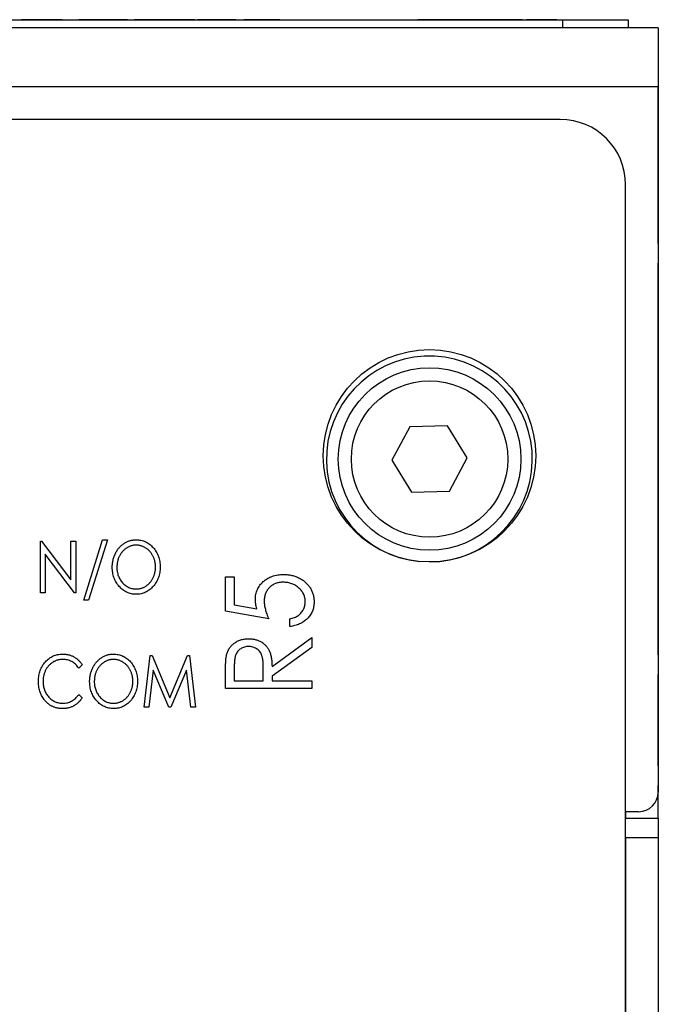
# Model space of a CAD drawing. Header units: millimetres. Extents: x 0 to 420, y 0 to 297.
# Tile 16 of 106: x 110 to 120, y 85 to 101. Entities that reach past the tile are written whole.
import ezdxf

# ---------------------------------------------------------------- set-up
doc = ezdxf.new("R2010")
doc.units = ezdxf.units.MM

msp = doc.modelspace()

# ---------------------------------------------------------------- linework, layer by layer
at = {"color": 7, "linetype": 'Continuous', "lineweight": 25}
for p, q in [((80.506, 100.524), (118.506, 100.524)), ((110.577, 100.526), (110.225, 100.526)), ((110.301, 100.526), (110.301, 100.524)), ((110.488, 100.526), (110.488, 100.524)), ((110.577, 100.526), (110.577, 100.524)), ((110.612, 100.526), (110.577, 100.526)), ((110.847, 100.526), (110.612, 100.526)), ((110.612, 100.526), (110.612, 100.524)), ((110.847, 100.526), (110.847, 100.524)), ((111.23, 100.526), (111.103, 100.526)), ((111.123, 100.526), (111.123, 100.524)), ((111.147, 100.526), (111.147, 100.524)), ((111.23, 100.526), (111.23, 100.524)), ((111.301, 100.526), (111.23, 100.526)), ((111.301, 100.526), (111.301, 100.524)), ((111.384, 100.526), (111.301, 100.526)), ((111.384, 100.526), (111.384, 100.524)), ((111.434, 100.526), (111.384, 100.526)), ((111.434, 100.526), (111.434, 100.524)), ((111.742, 100.526), (111.434, 100.526)), ((111.742, 100.526), (111.742, 100.524)), ((111.847, 100.526), (111.742, 100.526)), ((111.847, 100.526), (111.847, 100.524)), ((111.859, 100.526), (111.859, 100.524)), ((111.871, 100.526), (111.871, 100.524)), ((111.954, 100.526), (111.954, 100.524)), ((112.046, 100.526), (111.954, 100.526)), ((112.046, 100.526), (112.046, 100.524)), ((112.175, 100.526), (112.046, 100.526)), ((112.175, 100.526), (112.175, 100.524)), ((112.552, 100.526), (112.175, 100.526)), ((112.552, 100.526), (112.552, 100.524)), ((112.681, 100.526), (112.552, 100.526)), ((112.681, 100.526), (112.681, 100.524)), ((112.773, 100.526), (112.681, 100.526)), ((112.773, 100.526), (112.773, 100.524)), ((112.876, 100.526), (112.773, 100.526)), ((112.844, 100.526), (112.844, 100.524)), ((112.916, 100.526), (112.916, 100.524)), ((112.999, 100.526), (112.916, 100.526)), ((113.388, 100.526), (112.999, 100.526)), ((112.999, 100.526), (112.999, 100.524)), ((113.388, 100.526), (113.388, 100.524)), ((113.503, 100.526), (113.388, 100.526)), ((113.503, 100.526), (113.503, 100.524)), ((113.628, 100.526), (113.628, 100.524)), ((114.115, 100.526), (113.628, 100.526)), ((114.115, 100.526), (114.115, 100.524)), ((114.177, 100.526), (114.115, 100.526)), ((114.127, 100.526), (114.127, 100.524)), ((114.15, 100.526), (114.15, 100.524)), ((114.259, 100.526), (114.259, 100.524)), ((114.566, 100.526), (114.566, 100.524)), ((114.674, 100.526), (114.674, 100.524)), ((115.026, 100.526), (115.026, 100.524)), ((115.397, 100.526), (115.397, 100.524)), ((115.54, 100.526), (115.54, 100.524)), ((115.992, 100.526), (115.992, 100.524)), ((116.62, 100.526), (116.287, 100.526)), ((116.442, 100.526), (116.442, 100.524)), ((116.62, 100.526), (116.62, 100.524)), ((116.703, 100.526), (116.62, 100.526)), ((117.278, 100.526), (116.703, 100.526)), ((116.703, 100.526), (116.703, 100.524)), ((117.278, 100.526), (117.278, 100.524)), ((117.297, 100.526), (117.278, 100.526)), ((117.297, 100.526), (117.297, 100.524)), ((117.415, 100.526), (117.297, 100.526)), ((117.415, 100.526), (117.415, 100.524)), ((117.605, 100.526), (117.415, 100.526)), ((117.605, 100.526), (117.605, 100.524)), ((117.688, 100.526), (117.605, 100.526)), ((117.688, 100.526), (117.688, 100.524)), ((117.878, 100.526), (117.688, 100.526)), ((117.878, 100.526), (117.878, 100.524)), ((117.89, 100.526), (117.878, 100.526)), ((117.89, 100.526), (117.89, 100.524)), ((117.89, 100.526), (117.95, 100.526)), ((117.95, 100.526), (117.95, 100.524)), ((118.14, 100.526), (117.95, 100.526)), ((118.14, 100.526), (118.14, 100.524)), ((118.223, 100.526), (118.14, 100.526)), ((118.223, 100.526), (118.223, 100.524)), ((118.413, 100.526), (118.223, 100.526)), ((118.413, 100.526), (118.413, 100.524)), ((118.413, 100.526), (119.506, 100.526)), ((118.506, 100.399), (118.506, 100.524)), ((118.506, 100.524), (119.506, 100.524)), ((119.506, 100.526), (119.506, 100.524)), ((119.506, 100.524), (119.506, 100.399)), ((119.965, 100.399), (78.967, 100.399)), ((119.965, 100.399), (119.965, 99.499)), ((119.965, 100.399), (119.968, 100.399)), ((119.968, 100.399), (119.968, 100.099)), ((119.968, 100.099), (119.968, 99.799)), ((119.965, 99.799), (119.968, 99.799)), ((119.968, 99.799), (119.968, 99.499)), ((119.965, 99.499), (78.967, 99.499)), ((119.965, 99.499), (119.965, 88.699)), ((119.968, 97.099), (119.968, 99.499)), ((118.467, 98.999), (80.467, 98.999)), ((119.467, 38.799), (119.467, 97.999)), ((119.968, 97.099), (119.968, 96.799)), ((119.968, 96.799), (119.965, 96.799)), ((119.968, 96.299), (119.968, 96.799)), ((119.965, 96.299), (119.968, 96.299)), ((119.968, 91.299), (119.968, 96.299)), ((116.165, 94.29), (115.891, 93.782)), ((116.742, 94.307), (116.165, 94.29)), ((117.045, 93.815), (116.742, 94.307)), ((115.891, 93.782), (116.194, 93.29)), ((116.771, 93.307), (117.045, 93.815)), ((116.194, 93.29), (116.771, 93.307)), ((110.513, 91.749), (110.513, 92.542)), ((110.513, 92.542), (110.528, 92.542)), ((110.528, 92.542), (110.981, 91.948)), ((110.981, 91.948), (110.981, 92.542)), ((110.981, 92.542), (111.053, 92.542)), ((111.053, 92.542), (111.053, 91.749)), ((111.175, 91.637), (111.465, 92.563)), ((111.541, 92.563), (111.25, 91.637)), ((111.465, 92.563), (111.541, 92.563)), ((111.036, 91.749), (110.585, 92.341)), ((110.585, 92.341), (110.585, 91.749)), ((113.344, 91.997), (113.48, 91.997)), ((113.344, 91.471), (113.344, 91.997)), ((113.48, 91.997), (113.48, 91.568)), ((110.585, 91.749), (110.513, 91.749)), ((111.053, 91.749), (111.036, 91.749)), ((111.25, 91.637), (111.175, 91.637)), ((113.48, 91.568), (113.827, 91.505)), ((114.006, 91.353), (113.344, 91.471)), ((114.328, 91.234), (114.328, 91.353)), ((119.968, 91.299), (119.965, 91.299)), ((119.968, 90.799), (119.968, 91.299)), ((114.057, 90.624), (114.667, 91.064)), ((114.667, 91.064), (114.667, 90.914)), ((114.667, 90.914), (114.057, 90.474)), ((112.101, 89.999), (112.192, 90.792)), ((112.192, 90.792), (112.221, 90.792)), ((112.221, 90.792), (112.493, 90.141)), ((112.493, 90.141), (112.763, 90.792)), ((112.763, 90.792), (112.793, 90.792)), ((112.793, 90.792), (112.884, 89.999)), ((119.965, 90.799), (119.968, 90.799)), ((119.968, 90.799), (119.968, 90.499)), ((111.154, 90.647), (111.1, 90.599)), ((113.48, 90.622), (113.48, 90.403)), ((113.921, 90.403), (113.923, 90.617)), ((112.238, 90.568), (112.173, 89.999)), ((112.476, 89.999), (112.238, 90.568)), ((112.747, 90.568), (112.51, 89.999)), ((112.813, 89.999), (112.747, 90.568)), ((113.344, 90.284), (113.344, 90.527)), ((114.057, 90.474), (114.057, 90.403)), ((119.968, 89.099), (119.968, 90.499)), ((113.48, 90.403), (113.921, 90.403)), ((114.057, 90.403), (114.667, 90.403)), ((114.667, 90.403), (114.667, 90.284)), ((111.1, 90.192), (111.154, 90.145)), ((114.667, 90.284), (113.344, 90.284)), ((112.173, 89.999), (112.101, 89.999)), ((112.51, 89.999), (112.476, 89.999)), ((112.884, 89.999), (112.813, 89.999)), ((119.968, 89.099), (119.968, 88.799)), ((119.968, 88.799), (119.965, 88.799)), ((119.968, 88.299), (119.968, 88.799)), ((119.665, 88.399), (119.467, 88.399)), ((119.468, 88.399), (119.468, 88.299)), ((119.468, 88.299), (119.968, 88.299)), ((119.468, 87.999), (119.468, 88.299)), ((119.968, 88.299), (119.968, 87.999)), ((119.968, 87.999), (119.468, 87.999)), ((119.468, 87.999), (119.468, 83.599)), ((119.968, 87.999), (119.968, 83.599))]:
    msp.add_line(p, q, dxfattribs=at)
at = {"color": 8, "linetype": 'Continuous', "lineweight": 25}
for p, q in [((119.968, 100.099), (119.965, 100.099)), ((119.968, 99.499), (119.965, 99.499)), ((119.965, 97.099), (119.968, 97.099)), ((119.968, 90.499), (119.965, 90.499)), ((119.965, 89.099), (119.968, 89.099))]:
    msp.add_line(p, q, dxfattribs=at)
at = {"color": 7, "linetype": 'Continuous', "lineweight": 25}
for centre, radius in [((116.467, 93.849), 1.625), ((116.468, 93.799), 1.397), ((116.468, 93.799), 1.197)]:
    msp.add_circle(centre, radius, dxfattribs=at)
for centre, radius, start, end in [((118.467, 97.999), 1, 0, 90), ((116.465, 93.799), 1.575, 270, 264.4209), ((119.665, 88.699), 0.3, 270, 0)]:
    msp.add_arc(centre, radius, start, end, dxfattribs=at)
for points, knots in [([(111.612, 92.142), (111.612, 92.151), (111.613, 92.17), (111.615, 92.198), (111.619, 92.225), (111.624, 92.252), (111.631, 92.279), (111.639, 92.304), (111.649, 92.33), (111.661, 92.354), (111.673, 92.378), (111.687, 92.401), (111.702, 92.422), (111.718, 92.442), (111.735, 92.46), (111.753, 92.477), (111.773, 92.493), (111.793, 92.508), (111.814, 92.521), (111.836, 92.532), (111.858, 92.541), (111.88, 92.549), (111.903, 92.555), (111.926, 92.559), (111.95, 92.562), (111.966, 92.563), (111.974, 92.563)], [0, 0, 0, 0, 0.045922, 0.091196, 0.135982, 0.180387, 0.22436, 0.268316, 0.312327, 0.356293, 0.400133, 0.442725, 0.484725, 0.525806, 0.566679, 0.607176, 0.647857, 0.688358, 0.728651, 0.767868, 0.806911, 0.845405, 0.883563, 0.922106, 0.96078, 1, 1, 1, 1]), ([(111.977, 92.481), (111.971, 92.481), (111.958, 92.481), (111.939, 92.479), (111.92, 92.475), (111.902, 92.47), (111.884, 92.464), (111.866, 92.456), (111.848, 92.447), (111.83, 92.436), (111.814, 92.424), (111.798, 92.411), (111.783, 92.398), (111.769, 92.383), (111.756, 92.367), (111.744, 92.35), (111.732, 92.332), (111.722, 92.314), (111.713, 92.294), (111.705, 92.274), (111.699, 92.253), (111.693, 92.232), (111.689, 92.211), (111.686, 92.188), (111.684, 92.165), (111.684, 92.15), (111.684, 92.142)], [0, 0, 0, 0, 0.038646, 0.076895, 0.114898, 0.153535, 0.192208, 0.231525, 0.271503, 0.312618, 0.353885, 0.394964, 0.43585, 0.476721, 0.517756, 0.559133, 0.601294, 0.644145, 0.68713, 0.730403, 0.774013, 0.817914, 0.862175, 0.907275, 0.953058, 1, 1, 1, 1]), ([(111.974, 92.563), (111.987, 92.562), (112.012, 92.562), (112.05, 92.556), (112.085, 92.546), (112.12, 92.533), (112.152, 92.516), (112.183, 92.495), (112.212, 92.471), (112.239, 92.443), (112.264, 92.412), (112.286, 92.379), (112.304, 92.344), (112.319, 92.308), (112.331, 92.27), (112.339, 92.23), (112.344, 92.189), (112.345, 92.16), (112.345, 92.146)], [0, 0, 0, 0, 0.062177, 0.122392, 0.181409, 0.239738, 0.298383, 0.357852, 0.418781, 0.482217, 0.546197, 0.609068, 0.671831, 0.734621, 0.798486, 0.863494, 0.930695, 1, 1, 1, 1]), ([(112.274, 92.146), (112.274, 92.154), (112.273, 92.169), (112.272, 92.191), (112.269, 92.213), (112.264, 92.235), (112.259, 92.256), (112.252, 92.276), (112.244, 92.296), (112.235, 92.315), (112.225, 92.333), (112.214, 92.351), (112.202, 92.368), (112.189, 92.383), (112.175, 92.398), (112.16, 92.412), (112.143, 92.424), (112.126, 92.436), (112.109, 92.447), (112.091, 92.456), (112.072, 92.464), (112.054, 92.47), (112.035, 92.475), (112.016, 92.479), (111.997, 92.481), (111.984, 92.481), (111.977, 92.481)], [0, 0, 0, 0, 0.046351, 0.091861, 0.136373, 0.180366, 0.223612, 0.266355, 0.308959, 0.351699, 0.394032, 0.435695, 0.476855, 0.517892, 0.558572, 0.599519, 0.640941, 0.682512, 0.723941, 0.764528, 0.804471, 0.843785, 0.88277, 0.921754, 0.960676, 1, 1, 1, 1]), ([(111.98, 91.728), (111.967, 91.729), (111.942, 91.729), (111.906, 91.735), (111.871, 91.745), (111.837, 91.758), (111.805, 91.775), (111.774, 91.796), (111.745, 91.821), (111.718, 91.849), (111.694, 91.88), (111.672, 91.912), (111.653, 91.947), (111.638, 91.983), (111.627, 92.02), (111.618, 92.06), (111.613, 92.1), (111.613, 92.128), (111.612, 92.142)], [0, 0, 0, 0, 0.061547, 0.121417, 0.179996, 0.238315, 0.297126, 0.356943, 0.418489, 0.482417, 0.547075, 0.610613, 0.673814, 0.736892, 0.800447, 0.865133, 0.931509, 1, 1, 1, 1]), ([(111.684, 92.142), (111.684, 92.131), (111.684, 92.108), (111.688, 92.075), (111.695, 92.044), (111.704, 92.013), (111.717, 91.984), (111.732, 91.957), (111.749, 91.93), (111.769, 91.906), (111.791, 91.883), (111.814, 91.864), (111.839, 91.847), (111.864, 91.833), (111.891, 91.823), (111.919, 91.815), (111.948, 91.81), (111.967, 91.81), (111.977, 91.81)], [0, 0, 0, 0, 0.069644, 0.136865, 0.202081, 0.266184, 0.329858, 0.393143, 0.45677, 0.521585, 0.58561, 0.646875, 0.706483, 0.764859, 0.822538, 0.880611, 0.939356, 1, 1, 1, 1]), ([(111.977, 91.81), (111.984, 91.81), (111.997, 91.81), (112.017, 91.812), (112.036, 91.816), (112.055, 91.821), (112.074, 91.827), (112.092, 91.834), (112.11, 91.843), (112.128, 91.854), (112.144, 91.865), (112.16, 91.878), (112.175, 91.891), (112.189, 91.906), (112.202, 91.922), (112.214, 91.939), (112.225, 91.956), (112.235, 91.975), (112.244, 91.994), (112.252, 92.015), (112.259, 92.035), (112.264, 92.056), (112.269, 92.078), (112.272, 92.1), (112.273, 92.123), (112.274, 92.138), (112.274, 92.146)], [0, 0, 0, 0, 0.040115, 0.07979, 0.119238, 0.15837, 0.197615, 0.237148, 0.277138, 0.317796, 0.358752, 0.399056, 0.439598, 0.479891, 0.520553, 0.561799, 0.603389, 0.646106, 0.689245, 0.732265, 0.775436, 0.819119, 0.863241, 0.907884, 0.953523, 1, 1, 1, 1]), ([(112.345, 92.146), (112.345, 92.132), (112.344, 92.103), (112.339, 92.062), (112.331, 92.022), (112.319, 91.984), (112.304, 91.948), (112.286, 91.913), (112.264, 91.88), (112.239, 91.849), (112.212, 91.821), (112.183, 91.796), (112.153, 91.775), (112.121, 91.758), (112.088, 91.745), (112.053, 91.735), (112.017, 91.729), (111.992, 91.729), (111.98, 91.728)], [0, 0, 0, 0, 0.069354, 0.13659, 0.201875, 0.266013, 0.329552, 0.392826, 0.456498, 0.521199, 0.585157, 0.646357, 0.705963, 0.764176, 0.82197, 0.880157, 0.939118, 1, 1, 1, 1]), ([(113.802, 91.649), (113.803, 91.662), (113.803, 91.689), (113.809, 91.728), (113.819, 91.765), (113.832, 91.801), (113.849, 91.834), (113.87, 91.866), (113.895, 91.896), (113.924, 91.923), (113.955, 91.949), (113.989, 91.971), (114.024, 91.989), (114.062, 92.005), (114.103, 92.017), (114.145, 92.025), (114.189, 92.03), (114.22, 92.031), (114.235, 92.031)], [0, 0, 0, 0, 0.063164, 0.123661, 0.18289, 0.241108, 0.299013, 0.357538, 0.417186, 0.478904, 0.54155, 0.603371, 0.665679, 0.728374, 0.792933, 0.859387, 0.928254, 1, 1, 1, 1]), ([(114.235, 92.031), (114.256, 92.03), (114.299, 92.029), (114.361, 92.019), (114.42, 92.001), (114.467, 91.981), (114.502, 91.961), (114.527, 91.946), (114.55, 91.929), (114.572, 91.91), (114.592, 91.891), (114.611, 91.87), (114.628, 91.848), (114.643, 91.825), (114.657, 91.801), (114.669, 91.776), (114.679, 91.75), (114.687, 91.723), (114.693, 91.695), (114.698, 91.666), (114.701, 91.636), (114.701, 91.616), (114.701, 91.606)], [0, 0, 0, 0, 0.090897, 0.179134, 0.265641, 0.35232, 0.395125, 0.436751, 0.477562, 0.517517, 0.557042, 0.59635, 0.635661, 0.674878, 0.714189, 0.753457, 0.79288, 0.832864, 0.873262, 0.914268, 0.956478, 1, 1, 1, 1]), ([(114.23, 91.912), (114.219, 91.912), (114.199, 91.912), (114.168, 91.908), (114.14, 91.902), (114.112, 91.893), (114.087, 91.881), (114.062, 91.868), (114.04, 91.852), (114.019, 91.833), (114, 91.812), (113.983, 91.79), (113.969, 91.765), (113.957, 91.74), (113.949, 91.712), (113.942, 91.682), (113.939, 91.652), (113.938, 91.63), (113.938, 91.62)], [0, 0, 0, 0, 0.068351, 0.133715, 0.196556, 0.257566, 0.317949, 0.377315, 0.436856, 0.497304, 0.557714, 0.617588, 0.677234, 0.73785, 0.799945, 0.864018, 0.930512, 1, 1, 1, 1]), ([(114.566, 91.613), (114.565, 91.623), (114.565, 91.643), (114.56, 91.672), (114.553, 91.7), (114.542, 91.727), (114.529, 91.754), (114.512, 91.778), (114.492, 91.802), (114.47, 91.824), (114.445, 91.845), (114.419, 91.863), (114.391, 91.878), (114.362, 91.891), (114.331, 91.9), (114.299, 91.907), (114.265, 91.912), (114.242, 91.912), (114.23, 91.912)], [0, 0, 0, 0, 0.060431, 0.119352, 0.177389, 0.234895, 0.293134, 0.352597, 0.413942, 0.477575, 0.541829, 0.605408, 0.668652, 0.731975, 0.79627, 0.861785, 0.929545, 1, 1, 1, 1]), ([(113.827, 91.505), (113.823, 91.518), (113.816, 91.543), (113.808, 91.58), (113.803, 91.615), (113.803, 91.638), (113.802, 91.649)], [0, 0, 0, 0, 0.275677, 0.53418, 0.774319, 1, 1, 1, 1]), ([(113.938, 91.62), (113.938, 91.61), (113.939, 91.591), (113.942, 91.561), (113.947, 91.53), (113.955, 91.497), (113.964, 91.463), (113.976, 91.427), (113.99, 91.39), (114, 91.365), (114.006, 91.353)], [0, 0, 0, 0, 0.102289, 0.209896, 0.32423, 0.444739, 0.572683, 0.707419, 0.85009, 1, 1, 1, 1]), ([(114.328, 91.353), (114.341, 91.355), (114.365, 91.36), (114.399, 91.371), (114.429, 91.385), (114.456, 91.401), (114.48, 91.419), (114.501, 91.441), (114.52, 91.466), (114.536, 91.493), (114.549, 91.521), (114.558, 91.551), (114.565, 91.582), (114.565, 91.602), (114.566, 91.613)], [0, 0, 0, 0, 0.100212, 0.192088, 0.278068, 0.358354, 0.435767, 0.514157, 0.593619, 0.676032, 0.758592, 0.839376, 0.919307, 1, 1, 1, 1]), ([(114.701, 91.606), (114.701, 91.594), (114.7, 91.57), (114.695, 91.535), (114.687, 91.501), (114.676, 91.469), (114.661, 91.438), (114.643, 91.409), (114.622, 91.381), (114.598, 91.355), (114.571, 91.331), (114.542, 91.309), (114.511, 91.29), (114.478, 91.274), (114.443, 91.26), (114.407, 91.248), (114.368, 91.24), (114.342, 91.236), (114.328, 91.234)], [0, 0, 0, 0, 0.062695, 0.123666, 0.182882, 0.241591, 0.300284, 0.359408, 0.419118, 0.480906, 0.5434, 0.605761, 0.66818, 0.731562, 0.795575, 0.861659, 0.929647, 1, 1, 1, 1]), ([(113.362, 90.803), (113.365, 90.812), (113.37, 90.829), (113.38, 90.854), (113.391, 90.879), (113.405, 90.902), (113.421, 90.923), (113.438, 90.943), (113.457, 90.962), (113.479, 90.979), (113.502, 90.996), (113.526, 91.009), (113.551, 91.021), (113.578, 91.031), (113.607, 91.038), (113.636, 91.043), (113.667, 91.047), (113.688, 91.047), (113.698, 91.047)], [0, 0, 0, 0, 0.061387, 0.121495, 0.181089, 0.240038, 0.298644, 0.35799, 0.418441, 0.480043, 0.541867, 0.604173, 0.666682, 0.729899, 0.794538, 0.860455, 0.929211, 1, 1, 1, 1]), ([(113.698, 90.929), (113.687, 90.928), (113.666, 90.927), (113.636, 90.921), (113.606, 90.91), (113.579, 90.895), (113.554, 90.877), (113.533, 90.856), (113.516, 90.832), (113.504, 90.81), (113.497, 90.79), (113.493, 90.773), (113.489, 90.753), (113.486, 90.732), (113.483, 90.708), (113.481, 90.681), (113.48, 90.653), (113.48, 90.633), (113.48, 90.622)], [0, 0, 0, 0, 0.074206, 0.146692, 0.218332, 0.29067, 0.362618, 0.431553, 0.499554, 0.567987, 0.604677, 0.646293, 0.69288, 0.744014, 0.799888, 0.86174, 0.928424, 1, 1, 1, 1]), ([(113.698, 91.047), (113.716, 91.047), (113.75, 91.046), (113.8, 91.037), (113.846, 91.022), (113.89, 91.001), (113.928, 90.975), (113.963, 90.944), (113.991, 90.907), (114.011, 90.872), (114.024, 90.842), (114.033, 90.817), (114.04, 90.79), (114.046, 90.761), (114.051, 90.729), (114.054, 90.696), (114.056, 90.66), (114.057, 90.636), (114.057, 90.624)], [0, 0, 0, 0, 0.083484, 0.162613, 0.23918, 0.314494, 0.388385, 0.460717, 0.533791, 0.609022, 0.648239, 0.690365, 0.734562, 0.781635, 0.831635, 0.884694, 0.940506, 1, 1, 1, 1]), ([(113.923, 90.617), (113.923, 90.628), (113.923, 90.647), (113.921, 90.675), (113.92, 90.701), (113.917, 90.725), (113.914, 90.747), (113.909, 90.767), (113.904, 90.785), (113.897, 90.806), (113.885, 90.83), (113.867, 90.856), (113.845, 90.877), (113.819, 90.896), (113.792, 90.91), (113.762, 90.921), (113.73, 90.927), (113.709, 90.928), (113.698, 90.929)], [0, 0, 0, 0, 0.068884, 0.133004, 0.192369, 0.247684, 0.298447, 0.344783, 0.387444, 0.426058, 0.498477, 0.568226, 0.638295, 0.709239, 0.781676, 0.852765, 0.925523, 1, 1, 1, 1]), ([(110.483, 90.4), (110.483, 90.414), (110.484, 90.442), (110.489, 90.484), (110.497, 90.523), (110.508, 90.561), (110.524, 90.597), (110.542, 90.631), (110.563, 90.663), (110.588, 90.694), (110.615, 90.722), (110.644, 90.746), (110.675, 90.767), (110.707, 90.784), (110.742, 90.797), (110.777, 90.806), (110.815, 90.812), (110.841, 90.812), (110.854, 90.813)], [0, 0, 0, 0, 0.069136, 0.135907, 0.200736, 0.264107, 0.326735, 0.389357, 0.451971, 0.515707, 0.578732, 0.639634, 0.699114, 0.757931, 0.81655, 0.875978, 0.937, 1, 1, 1, 1]), ([(110.854, 90.813), (110.861, 90.813), (110.877, 90.812), (110.9, 90.81), (110.923, 90.807), (110.945, 90.802), (110.967, 90.796), (110.987, 90.788), (111.008, 90.779), (111.027, 90.769), (111.046, 90.758), (111.065, 90.745), (111.082, 90.731), (111.098, 90.717), (111.114, 90.701), (111.128, 90.684), (111.142, 90.666), (111.15, 90.653), (111.154, 90.647)], [0, 0, 0, 0, 0.0659478, 0.1308001, 0.1943767, 0.2572924, 0.3193434, 0.3810718, 0.4424823, 0.5042217, 0.5657596, 0.6271254, 0.6882082, 0.7493119, 0.8109514, 0.8727622, 0.9359434, 1, 1, 1, 1]), ([(111.266, 90.392), (111.266, 90.401), (111.267, 90.42), (111.269, 90.448), (111.273, 90.475), (111.278, 90.502), (111.285, 90.529), (111.293, 90.554), (111.303, 90.58), (111.315, 90.604), (111.327, 90.628), (111.341, 90.651), (111.356, 90.672), (111.372, 90.692), (111.389, 90.71), (111.407, 90.727), (111.427, 90.743), (111.447, 90.758), (111.468, 90.771), (111.49, 90.782), (111.512, 90.791), (111.534, 90.799), (111.557, 90.805), (111.58, 90.809), (111.604, 90.812), (111.62, 90.813), (111.628, 90.813)], [0, 0, 0, 0, 0.045922, 0.091196, 0.135982, 0.180387, 0.22436, 0.268316, 0.312327, 0.356293, 0.400133, 0.442725, 0.484725, 0.525806, 0.566679, 0.607176, 0.647857, 0.688358, 0.728651, 0.767868, 0.806911, 0.845405, 0.883563, 0.922106, 0.96078, 1, 1, 1, 1]), ([(111.628, 90.813), (111.641, 90.812), (111.666, 90.812), (111.704, 90.806), (111.739, 90.796), (111.774, 90.783), (111.806, 90.766), (111.837, 90.745), (111.866, 90.721), (111.893, 90.693), (111.918, 90.662), (111.94, 90.629), (111.958, 90.594), (111.973, 90.558), (111.985, 90.52), (111.993, 90.48), (111.998, 90.439), (111.999, 90.41), (111.999, 90.396)], [0, 0, 0, 0, 0.062177, 0.122392, 0.181409, 0.239738, 0.298383, 0.357852, 0.418781, 0.482217, 0.546197, 0.609068, 0.671831, 0.734621, 0.798486, 0.863494, 0.930695, 1, 1, 1, 1]), ([(113.344, 90.527), (113.344, 90.543), (113.345, 90.575), (113.345, 90.619), (113.347, 90.66), (113.349, 90.696), (113.351, 90.729), (113.354, 90.757), (113.358, 90.781), (113.361, 90.796), (113.362, 90.803)], [0, 0, 0, 0, 0.1762421, 0.3381397, 0.4847993, 0.6171488, 0.7343951, 0.8374224, 0.9256098, 1, 1, 1, 1]), ([(110.854, 90.731), (110.847, 90.731), (110.833, 90.731), (110.813, 90.729), (110.794, 90.725), (110.774, 90.72), (110.755, 90.714), (110.737, 90.706), (110.719, 90.697), (110.701, 90.686), (110.684, 90.675), (110.668, 90.662), (110.653, 90.648), (110.639, 90.634), (110.626, 90.618), (110.613, 90.601), (110.603, 90.584), (110.592, 90.565), (110.583, 90.546), (110.576, 90.526), (110.569, 90.506), (110.563, 90.485), (110.559, 90.463), (110.556, 90.441), (110.554, 90.418), (110.554, 90.402), (110.554, 90.395)], [0, 0, 0, 0, 0.040539, 0.08067, 0.120535, 0.160075, 0.199516, 0.239549, 0.280038, 0.320917, 0.3621, 0.402886, 0.443451, 0.483751, 0.524405, 0.56518, 0.606553, 0.648491, 0.690831, 0.733332, 0.775976, 0.819431, 0.863323, 0.907733, 0.953449, 1, 1, 1, 1]), ([(111.1, 90.599), (111.092, 90.609), (111.077, 90.63), (111.051, 90.657), (111.023, 90.679), (110.992, 90.698), (110.96, 90.713), (110.926, 90.724), (110.89, 90.73), (110.866, 90.731), (110.854, 90.731)], [0, 0, 0, 0, 0.132496, 0.260052, 0.384077, 0.506319, 0.628358, 0.749712, 0.873001, 1, 1, 1, 1]), ([(111.631, 90.731), (111.625, 90.731), (111.612, 90.731), (111.593, 90.729), (111.574, 90.725), (111.556, 90.72), (111.538, 90.714), (111.52, 90.706), (111.502, 90.697), (111.485, 90.686), (111.468, 90.674), (111.452, 90.661), (111.437, 90.648), (111.423, 90.633), (111.41, 90.617), (111.398, 90.6), (111.386, 90.582), (111.376, 90.564), (111.367, 90.544), (111.359, 90.524), (111.353, 90.503), (111.347, 90.482), (111.343, 90.461), (111.34, 90.438), (111.338, 90.415), (111.338, 90.4), (111.338, 90.392)], [0, 0, 0, 0, 0.038646, 0.076895, 0.114898, 0.153535, 0.192208, 0.231525, 0.271503, 0.312618, 0.353885, 0.394964, 0.43585, 0.476721, 0.517756, 0.559133, 0.601294, 0.644145, 0.68713, 0.730403, 0.774013, 0.817914, 0.862175, 0.907275, 0.953058, 1, 1, 1, 1]), ([(111.928, 90.396), (111.928, 90.404), (111.927, 90.419), (111.926, 90.441), (111.923, 90.463), (111.918, 90.485), (111.913, 90.506), (111.906, 90.526), (111.898, 90.546), (111.889, 90.565), (111.879, 90.583), (111.868, 90.601), (111.856, 90.618), (111.843, 90.633), (111.829, 90.648), (111.814, 90.662), (111.797, 90.674), (111.78, 90.686), (111.763, 90.697), (111.745, 90.706), (111.726, 90.714), (111.708, 90.72), (111.689, 90.725), (111.67, 90.729), (111.651, 90.731), (111.638, 90.731), (111.631, 90.731)], [0, 0, 0, 0, 0.046351, 0.091861, 0.136373, 0.180366, 0.223612, 0.266355, 0.308959, 0.351699, 0.394032, 0.435695, 0.476855, 0.517892, 0.558572, 0.599519, 0.640941, 0.682512, 0.723941, 0.764528, 0.804471, 0.843785, 0.88277, 0.921754, 0.960676, 1, 1, 1, 1]), ([(110.57, 90.117), (110.563, 90.127), (110.549, 90.147), (110.531, 90.179), (110.516, 90.212), (110.504, 90.247), (110.494, 90.283), (110.488, 90.321), (110.484, 90.36), (110.483, 90.387), (110.483, 90.4)], [0, 0, 0, 0, 0.120712, 0.240916, 0.361543, 0.483506, 0.607367, 0.734431, 0.86487, 1, 1, 1, 1]), ([(110.554, 90.395), (110.554, 90.383), (110.555, 90.36), (110.559, 90.326), (110.565, 90.294), (110.575, 90.263), (110.587, 90.234), (110.602, 90.206), (110.62, 90.18), (110.64, 90.155), (110.662, 90.133), (110.686, 90.113), (110.711, 90.097), (110.738, 90.083), (110.766, 90.073), (110.795, 90.065), (110.826, 90.06), (110.847, 90.06), (110.858, 90.06)], [0, 0, 0, 0, 0.06956, 0.136432, 0.201329, 0.264602, 0.327221, 0.38928, 0.451831, 0.514861, 0.577361, 0.638135, 0.697197, 0.75614, 0.81497, 0.87501, 0.936399, 1, 1, 1, 1]), ([(111.634, 89.978), (111.621, 89.979), (111.596, 89.979), (111.56, 89.985), (111.525, 89.995), (111.491, 90.008), (111.459, 90.025), (111.428, 90.046), (111.399, 90.071), (111.372, 90.099), (111.348, 90.13), (111.326, 90.162), (111.308, 90.197), (111.292, 90.233), (111.281, 90.27), (111.272, 90.31), (111.267, 90.35), (111.267, 90.378), (111.266, 90.392)], [0, 0, 0, 0, 0.061547, 0.121417, 0.179996, 0.238315, 0.297126, 0.356943, 0.418489, 0.482417, 0.547075, 0.610613, 0.673814, 0.736892, 0.800447, 0.865133, 0.931509, 1, 1, 1, 1]), ([(111.338, 90.392), (111.338, 90.381), (111.338, 90.358), (111.343, 90.325), (111.349, 90.294), (111.358, 90.263), (111.371, 90.234), (111.386, 90.207), (111.403, 90.18), (111.423, 90.156), (111.445, 90.133), (111.468, 90.114), (111.493, 90.097), (111.518, 90.083), (111.545, 90.073), (111.573, 90.065), (111.602, 90.06), (111.621, 90.06), (111.631, 90.06)], [0, 0, 0, 0, 0.069644, 0.136865, 0.202081, 0.266184, 0.329858, 0.393143, 0.45677, 0.521585, 0.58561, 0.646875, 0.706483, 0.764859, 0.822538, 0.880611, 0.939356, 1, 1, 1, 1]), ([(111.631, 90.06), (111.638, 90.06), (111.651, 90.06), (111.671, 90.062), (111.69, 90.066), (111.709, 90.071), (111.728, 90.077), (111.746, 90.084), (111.764, 90.093), (111.782, 90.104), (111.798, 90.115), (111.814, 90.128), (111.829, 90.141), (111.843, 90.156), (111.856, 90.172), (111.868, 90.189), (111.879, 90.206), (111.889, 90.225), (111.898, 90.244), (111.906, 90.265), (111.913, 90.285), (111.918, 90.306), (111.923, 90.328), (111.926, 90.35), (111.927, 90.373), (111.928, 90.388), (111.928, 90.396)], [0, 0, 0, 0, 0.040115, 0.07979, 0.119238, 0.15837, 0.197615, 0.237148, 0.277138, 0.317796, 0.358752, 0.399056, 0.439598, 0.479891, 0.520553, 0.561799, 0.603389, 0.646106, 0.689245, 0.732265, 0.775436, 0.819119, 0.863241, 0.907884, 0.953523, 1, 1, 1, 1]), ([(111.999, 90.396), (111.999, 90.382), (111.998, 90.353), (111.993, 90.312), (111.985, 90.272), (111.973, 90.234), (111.958, 90.198), (111.94, 90.163), (111.918, 90.13), (111.893, 90.099), (111.866, 90.071), (111.837, 90.046), (111.807, 90.025), (111.775, 90.008), (111.742, 89.995), (111.707, 89.985), (111.671, 89.979), (111.646, 89.979), (111.634, 89.978)], [0, 0, 0, 0, 0.069354, 0.13659, 0.201875, 0.266013, 0.329552, 0.392826, 0.456498, 0.521199, 0.585157, 0.646357, 0.705963, 0.764176, 0.82197, 0.880157, 0.939118, 1, 1, 1, 1]), ([(110.858, 90.06), (110.87, 90.06), (110.893, 90.061), (110.927, 90.067), (110.96, 90.078), (110.991, 90.092), (111.021, 90.111), (111.049, 90.134), (111.075, 90.161), (111.091, 90.181), (111.1, 90.192)], [0, 0, 0, 0, 0.123377, 0.243514, 0.3623, 0.481687, 0.603129, 0.728942, 0.860758, 1, 1, 1, 1]), ([(110.854, 89.978), (110.847, 89.978), (110.832, 89.978), (110.811, 89.98), (110.79, 89.983), (110.769, 89.987), (110.749, 89.991), (110.73, 89.998), (110.711, 90.005), (110.693, 90.013), (110.676, 90.022), (110.659, 90.032), (110.642, 90.044), (110.627, 90.056), (110.611, 90.07), (110.597, 90.084), (110.583, 90.1), (110.574, 90.111), (110.57, 90.117)], [0, 0, 0, 0, 0.067636, 0.133538, 0.197821, 0.261197, 0.323286, 0.384544, 0.445371, 0.505251, 0.565315, 0.625372, 0.686071, 0.746946, 0.808517, 0.871018, 0.934675, 1, 1, 1, 1]), ([(111.154, 90.145), (111.15, 90.138), (111.141, 90.125), (111.127, 90.107), (111.112, 90.09), (111.097, 90.074), (111.081, 90.059), (111.063, 90.046), (111.045, 90.033), (111.026, 90.021), (111.007, 90.011), (110.987, 90.003), (110.966, 89.995), (110.945, 89.989), (110.923, 89.984), (110.901, 89.981), (110.878, 89.979), (110.862, 89.978), (110.854, 89.978)], [0, 0, 0, 0, 0.065076, 0.12957, 0.192445, 0.254543, 0.316388, 0.377965, 0.439115, 0.500422, 0.561916, 0.62289, 0.684199, 0.745669, 0.807869, 0.870655, 0.93478, 1, 1, 1, 1])]:
    msp.add_open_spline(points, degree=3, knots=knots, dxfattribs=at)

doc.saveas('drawing.dxf')
